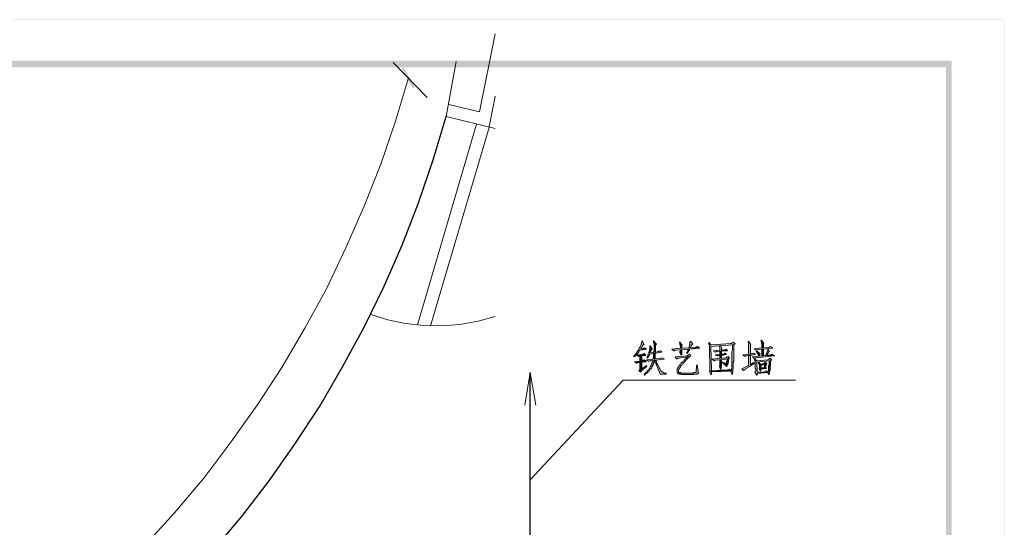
# Model space of a CAD drawing. Extents: x 566443 to 590371, y 3845226 to 3876576.
# Tile 218 of 221: x 586677 to 586765, y 3854087 to 3854132. Entities that reach past the tile are written whole.
import ezdxf

# ---------------------------------------------------------------- set-up
doc = ezdxf.new("R2010")
doc.units = 0
doc.layers.add('C00-00-00', color=7, linetype='CONTINUOUS')

msp = doc.modelspace()

# ---------------------------------------------------------------- hatches: boundary and pattern name
at = {"layer": 'C00-00-00'}
h = msp.add_hatch(color=256, dxfattribs=at)
h.dxf.hatch_style = 2
h.paths.add_polyline_path([(586364.252, 3854132.253), (586364.294, 3854132.21), (586764.556, 3854132.253)])
h = msp.add_hatch(color=256, dxfattribs=at)
h.dxf.hatch_style = 2
h.paths.add_polyline_path([(586364.252, 3854132.253), (586364.294, 3854132.21), (586764.556, 3854132.253)])
h = msp.add_hatch(color=256, dxfattribs=at)
h.dxf.hatch_style = 2
h.paths.add_polyline_path([(586364.252, 3854132.253), (586364.294, 3854132.21), (586764.556, 3854132.253)])
h = msp.add_hatch(color=256, dxfattribs=at)
h.dxf.hatch_style = 2
h.paths.add_polyline_path([(586364.294, 3854132.21), (586764.556, 3854132.253), (586764.514, 3854132.21)])
h = msp.add_hatch(color=256, dxfattribs=at)
h.dxf.hatch_style = 2
h.paths.add_polyline_path([(586364.294, 3854132.21), (586764.556, 3854132.253), (586764.514, 3854132.21)])
h = msp.add_hatch(color=256, dxfattribs=at)
h.dxf.hatch_style = 2
h.paths.add_polyline_path([(586364.294, 3854132.21), (586764.556, 3854132.253), (586764.514, 3854132.21)])
h = msp.add_hatch(color=256, dxfattribs=at)
h.dxf.hatch_style = 2
h.paths.add_polyline_path([(586764.556, 3854132.253), (586764.514, 3854132.21), (586764.556, 3853849.593)])
h = msp.add_hatch(color=256, dxfattribs=at)
h.dxf.hatch_style = 2
h.paths.add_polyline_path([(586764.556, 3854132.253), (586764.514, 3854132.21), (586764.556, 3853849.593)])
h = msp.add_hatch(color=256, dxfattribs=at)
h.dxf.hatch_style = 2
h.paths.add_polyline_path([(586764.556, 3854132.253), (586764.514, 3854132.21), (586764.556, 3853849.593)])
h = msp.add_hatch(color=256, dxfattribs=at)
h.dxf.hatch_style = 2
h.paths.add_polyline_path([(586764.514, 3854132.21), (586764.556, 3853849.593), (586764.514, 3853849.635)])
h = msp.add_hatch(color=256, dxfattribs=at)
h.dxf.hatch_style = 2
h.paths.add_polyline_path([(586764.514, 3854132.21), (586764.556, 3853849.593), (586764.514, 3853849.635)])
h = msp.add_hatch(color=256, dxfattribs=at)
h.dxf.hatch_style = 2
h.paths.add_polyline_path([(586764.514, 3854132.21), (586764.556, 3853849.593), (586764.514, 3853849.635)])
h = msp.add_hatch(color=256, dxfattribs=at)
h.dxf.hatch_style = 2
h.paths.add_polyline_path([(586378.815, 3854128.612), (586379.323, 3854128.019), (586759.899, 3854128.612)])
h = msp.add_hatch(color=256, dxfattribs=at)
h.dxf.hatch_style = 2
h.paths.add_polyline_path([(586378.815, 3854128.612), (586379.323, 3854128.019), (586759.899, 3854128.612)])
h = msp.add_hatch(color=256, dxfattribs=at)
h.dxf.hatch_style = 2
h.paths.add_polyline_path([(586379.323, 3854128.019), (586759.899, 3854128.612), (586759.391, 3854128.019)])
h = msp.add_hatch(color=256, dxfattribs=at)
h.dxf.hatch_style = 2
h.paths.add_polyline_path([(586379.323, 3854128.019), (586759.899, 3854128.612), (586759.391, 3854128.019)])
h = msp.add_hatch(color=256, dxfattribs=at)
h.dxf.hatch_style = 2
h.paths.add_polyline_path([(586712.274, 3854126.241), (586711.089, 3854127.892), (586711.258, 3854128.019)])
h = msp.add_hatch(color=256, dxfattribs=at)
h.dxf.hatch_style = 2
h.paths.add_polyline_path([(586759.899, 3854128.612), (586759.391, 3854128.019), (586759.899, 3853854.25)])
h = msp.add_hatch(color=256, dxfattribs=at)
h.dxf.hatch_style = 2
h.paths.add_polyline_path([(586759.899, 3854128.612), (586759.391, 3854128.019), (586759.899, 3853854.25)])
h = msp.add_hatch(color=256, dxfattribs=at)
h.dxf.hatch_style = 2
h.paths.add_polyline_path([(586759.391, 3854128.019), (586759.899, 3853854.25), (586759.391, 3853854.758)])
h = msp.add_hatch(color=256, dxfattribs=at)
h.dxf.hatch_style = 2
h.paths.add_polyline_path([(586759.391, 3854128.019), (586759.899, 3853854.25), (586759.391, 3853854.758)])
h = msp.add_hatch(color=256, dxfattribs=at)
h.dxf.hatch_style = 2
h.paths.add_polyline_path([(586712.063, 3854126.157), (586712.274, 3854126.241), (586711.089, 3854127.892)])
h = msp.add_hatch(color=256, dxfattribs=at)
h.dxf.hatch_style = 2
h.paths.add_polyline_path([(586732.425, 3854103.762), (586732.383, 3854103.72), (586732.383, 3854103.551), (586732.34, 3854103.508), (586732.34, 3854103.381), (586732.298, 3854103.339), (586732.298, 3854103.297), (586732.256, 3854103.254), (586732.256, 3854103.212), (586732.213, 3854103.17), (586732.171, 3854103.085), (586732.129, 3854103.043), (586732.086, 3854102.958), (586732.086, 3854102.916), (586732.044, 3854102.873), (586732.044, 3854102.831), (586732.002, 3854102.789), (586731.959, 3854102.746), (586731.917, 3854102.662), (586731.875, 3854102.619), (586731.832, 3854102.577), (586731.79, 3854102.535), (586731.748, 3854102.45), (586731.705, 3854102.408), (586731.663, 3854102.365), (586731.705, 3854102.323), (586731.79, 3854102.365), (586731.832, 3854102.408), (586731.875, 3854102.45), (586731.917, 3854102.492), (586731.959, 3854102.577), (586732.002, 3854102.619), (586732.044, 3854102.662), (586732.086, 3854102.704), (586732.129, 3854102.746), (586732.129, 3854102.789), (586732.171, 3854102.873), (586732.213, 3854102.916), (586732.806, 3854103), (586732.298, 3854103.043), (586732.34, 3854103.127), (586732.383, 3854103.17), (586732.425, 3854103.212), (586732.425, 3854103.254), (586732.467, 3854103.297), (586732.467, 3854103.339), (586732.51, 3854103.381), (586732.594, 3854103.424)])
h = msp.add_hatch(color=256, dxfattribs=at)
h.dxf.hatch_style = 2
h.paths.add_polyline_path([(586733.441, 3854103.762), (586733.399, 3854103.762), (586733.441, 3854103.72), (586733.441, 3854103.593), (586733.483, 3854103.551), (586733.483, 3854102.789), (586733.441, 3854102.746), (586733.61, 3854102.746), (586733.61, 3854102.831), (586733.61, 3854103.212), (586733.61, 3854103.254), (586733.61, 3854103.339), (586733.653, 3854103.424), (586733.695, 3854103.466)])
h = msp.add_hatch(color=256, dxfattribs=at)
h.dxf.hatch_style = 2
h.paths.add_polyline_path([(586736.743, 3854103.678), (586736.701, 3854103.678), (586736.658, 3854103.635), (586736.658, 3854103.424), (586736.616, 3854103.381), (586736.616, 3854103.212), (586736.574, 3854103.17), (586736.574, 3854103.127), (586735.939, 3854103.085), (586735.812, 3854103.085), (586735.05, 3854103), (586735.219, 3854102.873), (586735.261, 3854102.873), (586735.346, 3854102.916), (586735.388, 3854102.916), (586735.812, 3854102.958), (586735.939, 3854102.958), (586736.531, 3854103), (586736.658, 3854103), (586737.505, 3854103.085), (586737.505, 3854103.127), (586736.701, 3854103.127), (586736.701, 3854103.17), (586736.743, 3854103.212), (586736.743, 3854103.254), (586736.785, 3854103.297), (586736.828, 3854103.381), (586736.912, 3854103.466)])
h = msp.add_hatch(color=256, dxfattribs=at)
h.dxf.hatch_style = 2
h.paths.add_polyline_path([(586735.769, 3854103.635), (586735.727, 3854103.635), (586735.727, 3854103.593), (586735.769, 3854103.508), (586735.769, 3854103.381), (586735.812, 3854103.339), (586735.812, 3854103.085), (586735.939, 3854103.085), (586735.939, 3854103.339), (586735.981, 3854103.381)])
h = msp.add_hatch(color=256, dxfattribs=at)
h.dxf.hatch_style = 2
h.paths.add_polyline_path([(586738.394, 3854103.593), (586738.309, 3854103.551), (586738.352, 3854103.508), (586738.352, 3854103.424), (586738.394, 3854103.381), (586738.521, 3854103.381)])
h = msp.add_hatch(color=256, dxfattribs=at)
h.dxf.hatch_style = 2
h.paths.add_polyline_path([(586740.511, 3854103.635), (586740.468, 3854103.593), (586740.384, 3854103.551), (586740.341, 3854103.508), (586740.299, 3854103.508), (586738.521, 3854103.381), (586738.394, 3854103.381), (586738.394, 3854103.339), (586738.394, 3854102.281), (586738.436, 3854102.154), (586738.436, 3854102.069), (586738.436, 3854101.138), (586738.394, 3854101.053), (586740.299, 3854101.053), (586740.384, 3854100.799), (586740.426, 3854100.799), (586740.426, 3854100.841), (586740.426, 3854100.884), (586740.468, 3854100.926), (586740.468, 3854101.095), (586738.563, 3854101.095), (586738.563, 3854101.18), (586738.521, 3854103.254), (586739.283, 3854103.297), (586739.368, 3854103.297), (586740.426, 3854103.381), (586740.595, 3854103.381), (586740.595, 3854103.424), (586740.68, 3854103.508)])
h = msp.add_hatch(color=256, dxfattribs=at)
h.dxf.hatch_style = 2
h.paths.add_polyline_path([(586741.865, 3854103.72), (586741.823, 3854103.678), (586741.823, 3854103.635), (586741.865, 3854103.551), (586741.865, 3854102.577), (586742.035, 3854102.577), (586742.035, 3854103.254), (586742.035, 3854103.381), (586742.077, 3854103.424)])
h = msp.add_hatch(color=256, dxfattribs=at)
h.dxf.hatch_style = 2
h.paths.add_polyline_path([(586743.008, 3854103.805), (586742.966, 3854103.762), (586743.008, 3854103.678), (586743.008, 3854103.551), (586743.051, 3854103.508), (586743.051, 3854103.127), (586743.178, 3854103.127), (586743.178, 3854103.466), (586743.22, 3854103.508)])
h = msp.add_hatch(color=256, dxfattribs=at)
h.dxf.hatch_style = 2
h.paths.add_polyline_path([(586732.637, 3854103.127), (586732.594, 3854103.127), (586732.552, 3854103.085), (586732.51, 3854103.043), (586732.298, 3854103.043), (586732.806, 3854103), (586732.806, 3854103.043)])
h = msp.add_hatch(color=256, dxfattribs=at)
h.dxf.hatch_style = 2
h.paths.add_polyline_path([(586734.034, 3854102.873), (586733.949, 3854102.831), (586733.907, 3854102.831), (586733.864, 3854102.789), (586733.61, 3854102.746), (586733.441, 3854102.746), (586733.145, 3854102.704), (586733.018, 3854102.662), (586732.975, 3854102.577), (586732.933, 3854102.535), (586732.933, 3854102.45), (586732.891, 3854102.365), (586732.891, 3854102.323), (586732.848, 3854102.238), (586732.891, 3854102.196), (586732.933, 3854102.281), (586732.975, 3854102.365), (586733.018, 3854102.408), (586733.06, 3854102.492), (586733.06, 3854102.535), (586733.102, 3854102.577), (586733.441, 3854102.619), (586733.568, 3854102.662), (586734.161, 3854102.746)])
h = msp.add_hatch(color=256, dxfattribs=at)
h.dxf.hatch_style = 2
h.paths.add_polyline_path([(586733.145, 3854103.297), (586733.102, 3854103.297), (586733.102, 3854103.254), (586733.102, 3854103), (586733.06, 3854102.916), (586733.06, 3854102.789), (586733.018, 3854102.746), (586733.018, 3854102.662), (586733.145, 3854102.704), (586733.145, 3854102.789), (586733.187, 3854102.789), (586733.187, 3854102.873), (586733.229, 3854102.916), (586733.272, 3854102.958), (586733.314, 3854103)])
h = msp.add_hatch(color=256, dxfattribs=at)
h.dxf.hatch_style = 2
h.paths.add_polyline_path([(586733.568, 3854102.662), (586733.441, 3854102.619), (586733.441, 3854102.323), (586733.399, 3854102.281), (586733.399, 3854102.111), (586733.526, 3854102.154), (586733.568, 3854102.196)])
h = msp.add_hatch(color=256, dxfattribs=at)
h.dxf.hatch_style = 2
h.paths.add_polyline_path([(586735.939, 3854102.958), (586735.812, 3854102.958), (586735.812, 3854102.916), (586735.812, 3854102.873), (586735.769, 3854102.789), (586735.769, 3854102.704), (586735.854, 3854102.492), (586735.939, 3854102.492), (586735.939, 3854102.535)])
h = msp.add_hatch(color=256, dxfattribs=at)
h.dxf.hatch_style = 2
h.paths.add_polyline_path([(586736.658, 3854103), (586736.531, 3854103), (586736.489, 3854102.958), (586736.489, 3854102.873), (586736.447, 3854102.789), (586736.404, 3854102.746), (586736.362, 3854102.662), (586736.447, 3854102.619), (586736.489, 3854102.704), (586736.489, 3854102.746), (586736.531, 3854102.789), (586736.574, 3854102.873), (586736.616, 3854102.916), (586736.616, 3854103)])
h = msp.add_hatch(color=256, dxfattribs=at)
h.dxf.hatch_style = 2
h.paths.add_polyline_path([(586737.336, 3854103.254), (586737.293, 3854103.254), (586737.251, 3854103.212), (586737.166, 3854103.17), (586737.124, 3854103.17), (586736.701, 3854103.127), (586737.505, 3854103.127)])
h = msp.add_hatch(color=256, dxfattribs=at)
h.dxf.hatch_style = 2
h.paths.add_polyline_path([(586740.595, 3854103.381), (586740.426, 3854103.381), (586740.426, 3854103.254), (586740.426, 3854102.916), (586740.384, 3854102.789), (586740.384, 3854101.476), (586740.384, 3854101.434), (586740.384, 3854101.307), (586740.341, 3854101.307), (586740.341, 3854101.18), (586740.299, 3854101.138), (586738.563, 3854101.095), (586740.468, 3854101.095), (586740.468, 3854101.18), (586740.468, 3854101.222), (586740.511, 3854101.265), (586740.511, 3854101.857), (586740.553, 3854101.942), (586740.553, 3854103.339)])
h = msp.add_hatch(color=256, dxfattribs=at)
h.dxf.hatch_style = 2
h.paths.add_polyline_path([(586739.368, 3854103.297), (586739.283, 3854103.297), (586739.283, 3854103.254), (586739.325, 3854103.17), (586739.325, 3854102.916), (586738.733, 3854102.873), (586738.944, 3854102.746), (586739.029, 3854102.789), (586739.071, 3854102.789), (586739.325, 3854102.831), (586739.452, 3854102.831), (586740.003, 3854102.873), (586739.96, 3854102.916), (586739.452, 3854102.916), (586739.452, 3854102.958), (586739.495, 3854103.043), (586739.495, 3854103.085)])
h = msp.add_hatch(color=256, dxfattribs=at)
h.dxf.hatch_style = 2
h.paths.add_polyline_path([(586739.791, 3854102.662), (586739.749, 3854102.619), (586739.664, 3854102.577), (586739.452, 3854102.577), (586739.325, 3854102.535), (586738.902, 3854102.492), (586739.071, 3854102.408), (586739.114, 3854102.408), (586739.198, 3854102.45), (586739.452, 3854102.45), (586739.918, 3854102.535)])
h = msp.add_hatch(color=256, dxfattribs=at)
h.dxf.hatch_style = 2
h.paths.add_polyline_path([(586739.452, 3854102.831), (586739.325, 3854102.831), (586739.325, 3854102.789), (586739.325, 3854102.535), (586739.452, 3854102.577)])
h = msp.add_hatch(color=256, dxfattribs=at)
h.dxf.hatch_style = 2
h.paths.add_polyline_path([(586739.833, 3854103), (586739.749, 3854102.958), (586739.706, 3854102.958), (586739.452, 3854102.916), (586739.96, 3854102.916)])
h = msp.add_hatch(color=256, dxfattribs=at)
h.dxf.hatch_style = 2
h.paths.add_polyline_path([(586742.289, 3854102.662), (586742.204, 3854102.619), (586742.119, 3854102.619), (586742.077, 3854102.577), (586741.865, 3854102.577), (586741.357, 3854102.492), (586741.527, 3854102.365), (586741.569, 3854102.408), (586741.696, 3854102.408), (586741.865, 3854102.45), (586742.035, 3854102.45), (586742.458, 3854102.535), (586742.458, 3854102.577)])
h = msp.add_hatch(color=256, dxfattribs=at)
h.dxf.hatch_style = 2
h.paths.add_polyline_path([(586743.601, 3854103), (586743.559, 3854103), (586743.559, 3854102.958), (586743.559, 3854102.873), (586743.516, 3854102.831), (586743.516, 3854102.746), (586743.474, 3854102.704), (586743.474, 3854102.662), (586743.432, 3854102.577), (586743.432, 3854102.535), (586743.389, 3854102.45), (586743.178, 3854102.408), (586743.051, 3854102.408), (586742.204, 3854102.323), (586742.331, 3854102.196), (586742.373, 3854102.196), (586742.458, 3854102.238), (586742.5, 3854102.238), (586744.151, 3854102.408), (586744.151, 3854102.45), (586743.474, 3854102.45), (586743.516, 3854102.535), (586743.559, 3854102.577), (586743.559, 3854102.619), (586743.601, 3854102.662), (586743.643, 3854102.704), (586743.643, 3854102.746), (586743.728, 3854102.789)])
h = msp.add_hatch(color=256, dxfattribs=at)
h.dxf.hatch_style = 2
h.paths.add_polyline_path([(586743.813, 3854103.254), (586743.728, 3854103.212), (586743.686, 3854103.17), (586743.643, 3854103.17), (586743.178, 3854103.127), (586743.051, 3854103.127), (586742.373, 3854103.043), (586742.543, 3854102.916), (586742.585, 3854102.916), (586742.627, 3854102.958), (586742.67, 3854102.958), (586743.051, 3854103), (586743.178, 3854103), (586743.982, 3854103.085), (586743.982, 3854103.127)])
h = msp.add_hatch(color=256, dxfattribs=at)
h.dxf.hatch_style = 2
h.paths.add_polyline_path([(586742.585, 3854102.831), (586742.543, 3854102.789), (586742.585, 3854102.746), (586742.627, 3854102.662), (586742.67, 3854102.619), (586742.712, 3854102.577), (586742.712, 3854102.535), (586742.754, 3854102.45), (586742.754, 3854102.408), (586742.797, 3854102.408), (586742.839, 3854102.45), (586742.839, 3854102.535), (586742.881, 3854102.577), (586742.881, 3854102.619), (586742.839, 3854102.619), (586742.797, 3854102.704), (586742.754, 3854102.704), (586742.712, 3854102.746), (586742.67, 3854102.789)])
h = msp.add_hatch(color=256, dxfattribs=at)
h.dxf.hatch_style = 2
h.paths.add_polyline_path([(586743.178, 3854103), (586743.051, 3854103), (586743.051, 3854102.408), (586743.178, 3854102.408), (586743.178, 3854102.492)])
h = msp.add_hatch(color=256, dxfattribs=at)
h.dxf.hatch_style = 2
h.paths.add_polyline_path([(586732.594, 3854102.069), (586732.51, 3854102.027), (586732.467, 3854101.984), (586732.383, 3854101.984), (586732.213, 3854101.942), (586731.748, 3854101.9), (586731.917, 3854101.773), (586731.959, 3854101.773), (586732.002, 3854101.815), (586732.129, 3854101.815), (586732.213, 3854101.857), (586732.383, 3854101.857), (586732.764, 3854101.9), (586732.764, 3854101.942)])
h = msp.add_hatch(color=256, dxfattribs=at)
h.dxf.hatch_style = 2
h.paths.add_polyline_path([(586732.594, 3854102.619), (586732.552, 3854102.577), (586732.467, 3854102.577), (586732.425, 3854102.535), (586732.383, 3854102.535), (586731.917, 3854102.492), (586732.086, 3854102.365), (586732.171, 3854102.408), (586732.383, 3854102.408), (586732.721, 3854102.45), (586732.721, 3854102.492)])
h = msp.add_hatch(color=256, dxfattribs=at)
h.dxf.hatch_style = 2
h.paths.add_polyline_path([(586732.383, 3854101.857), (586732.213, 3854101.857), (586732.213, 3854101.18), (586732.129, 3854101.095), (586732.298, 3854100.968), (586732.298, 3854101.011), (586732.34, 3854101.053), (586732.383, 3854101.053), (586732.383, 3854101.095), (586732.425, 3854101.138), (586732.51, 3854101.18), (586732.552, 3854101.265), (586732.383, 3854101.265)])
h = msp.add_hatch(color=256, dxfattribs=at)
h.dxf.hatch_style = 2
h.paths.add_polyline_path([(586732.383, 3854102.408), (586732.213, 3854102.408), (586732.213, 3854101.942), (586732.383, 3854101.984)])
h = msp.add_hatch(color=256, dxfattribs=at)
h.dxf.hatch_style = 2
h.paths.add_polyline_path([(586733.526, 3854102.027), (586733.356, 3854101.984), (586733.356, 3854101.9), (586733.314, 3854101.857), (586733.314, 3854101.773), (586733.272, 3854101.73), (586733.272, 3854101.688), (586733.229, 3854101.646), (586733.229, 3854101.561), (586733.187, 3854101.519), (586733.187, 3854101.476), (586733.145, 3854101.434), (586733.102, 3854101.392), (586733.102, 3854101.349), (586733.06, 3854101.265), (586733.018, 3854101.222), (586732.975, 3854101.18), (586732.933, 3854101.138), (586732.891, 3854101.095), (586732.848, 3854101.011), (586732.806, 3854100.968), (586732.721, 3854100.926), (586732.679, 3854100.884), (586732.637, 3854100.799), (586732.594, 3854100.757), (586732.594, 3854100.714), (586732.637, 3854100.714), (586732.721, 3854100.799), (586732.764, 3854100.841), (586732.848, 3854100.884), (586732.891, 3854100.926), (586732.933, 3854100.968), (586732.975, 3854101.011), (586733.018, 3854101.053), (586733.06, 3854101.138), (586733.102, 3854101.18), (586733.145, 3854101.222), (586733.187, 3854101.265), (586733.229, 3854101.307), (586733.272, 3854101.349), (586733.272, 3854101.392), (586733.314, 3854101.476), (586733.356, 3854101.519), (586733.356, 3854101.561), (586733.399, 3854101.603), (586733.399, 3854101.646), (586733.441, 3854101.73), (586733.441, 3854101.773), (586733.483, 3854101.857), (586733.483, 3854101.942)])
h = msp.add_hatch(color=256, dxfattribs=at)
h.dxf.hatch_style = 2
h.paths.add_polyline_path([(586734.203, 3854102.238), (586734.161, 3854102.238), (586734.118, 3854102.196), (586734.076, 3854102.196), (586733.526, 3854102.154), (586733.399, 3854102.111), (586732.806, 3854102.069), (586732.975, 3854101.942), (586733.018, 3854101.942), (586733.102, 3854101.984), (586733.356, 3854101.984), (586733.526, 3854102.027), (586733.61, 3854102.027), (586734.372, 3854102.111), (586734.372, 3854102.154)])
h = msp.add_hatch(color=256, dxfattribs=at)
h.dxf.hatch_style = 2
h.paths.add_polyline_path([(586733.61, 3854102.027), (586733.526, 3854102.027), (586734.034, 3854100.799), (586734.542, 3854100.799), (586734.542, 3854100.884), (586734.415, 3854100.884), (586734.33, 3854100.926), (586734.288, 3854100.926), (586734.245, 3854100.968), (586734.203, 3854101.011), (586734.118, 3854101.053), (586734.076, 3854101.095), (586734.076, 3854101.138), (586734.034, 3854101.18), (586733.991, 3854101.222), (586733.991, 3854101.265), (586733.949, 3854101.307), (586733.949, 3854101.349), (586733.907, 3854101.392), (586733.907, 3854101.434), (586733.864, 3854101.519), (586733.822, 3854101.561), (586733.822, 3854101.603), (586733.78, 3854101.688), (586733.737, 3854101.73), (586733.695, 3854101.815), (586733.695, 3854101.9), (586733.653, 3854101.984)])
h = msp.add_hatch(color=256, dxfattribs=at)
h.dxf.hatch_style = 2
h.paths.add_polyline_path([(586736.616, 3854102.577), (586736.531, 3854102.492), (586736.489, 3854102.45), (586736.447, 3854102.45), (586736.404, 3854102.408), (586735.346, 3854102.323), (586735.473, 3854102.154), (586735.515, 3854102.154), (586735.6, 3854102.196), (586735.685, 3854102.196), (586736.404, 3854102.323), (586736.658, 3854102.365), (586736.743, 3854102.408)])
h = msp.add_hatch(color=256, dxfattribs=at)
h.dxf.hatch_style = 2
h.paths.add_polyline_path([(586736.658, 3854102.365), (586736.404, 3854102.323), (586736.404, 3854102.281), (586736.32, 3854102.238), (586736.277, 3854102.154), (586736.193, 3854102.111), (586736.15, 3854102.069), (586736.108, 3854101.984), (586736.066, 3854101.942), (586736.023, 3854101.9), (586735.981, 3854101.857), (586735.939, 3854101.815), (586735.896, 3854101.773), (586735.854, 3854101.73), (586735.812, 3854101.688), (586735.769, 3854101.646), (586735.769, 3854101.603), (586735.727, 3854101.561), (586735.727, 3854101.519), (586735.685, 3854101.519), (586735.642, 3854101.434), (586735.6, 3854101.392), (586735.558, 3854101.307), (586735.558, 3854101.265), (586735.515, 3854101.222), (586735.515, 3854101.138), (586735.515, 3854101.095), (586735.515, 3854100.926), (586735.558, 3854100.884), (586735.896, 3854100.884), (586735.854, 3854100.926), (586735.685, 3854100.926), (586735.685, 3854100.968), (586735.642, 3854100.968), (586735.642, 3854101.011), (586735.642, 3854101.18), (586735.685, 3854101.222), (586735.727, 3854101.307), (586735.769, 3854101.349), (586735.812, 3854101.434), (586735.854, 3854101.519), (586735.896, 3854101.561), (586735.939, 3854101.603), (586735.981, 3854101.646), (586736.023, 3854101.688), (586736.066, 3854101.773), (586736.108, 3854101.815), (586736.15, 3854101.857), (586736.193, 3854101.9), (586736.235, 3854101.942), (586736.277, 3854101.984), (586736.277, 3854102.027), (586736.362, 3854102.069), (586736.404, 3854102.154), (586736.489, 3854102.196), (586736.531, 3854102.238), (586736.574, 3854102.281), (586736.616, 3854102.323)])
h = msp.add_hatch(color=256, dxfattribs=at)
h.dxf.hatch_style = 2
h.paths.add_polyline_path([(586740.045, 3854102.365), (586739.96, 3854102.323), (586739.918, 3854102.281), (586739.876, 3854102.238), (586739.452, 3854102.196), (586739.325, 3854102.196), (586738.648, 3854102.111), (586738.817, 3854101.984), (586738.86, 3854101.984), (586738.902, 3854102.027), (586738.944, 3854102.027), (586739.325, 3854102.069), (586739.452, 3854102.069), (586739.96, 3854102.154), (586740.13, 3854102.196), (586740.172, 3854102.238)])
h = msp.add_hatch(color=256, dxfattribs=at)
h.dxf.hatch_style = 2
h.paths.add_polyline_path([(586739.452, 3854102.069), (586739.325, 3854102.069), (586739.325, 3854102.027), (586739.325, 3854101.603), (586739.283, 3854101.519), (586739.283, 3854101.476), (586739.368, 3854101.18), (586739.41, 3854101.18), (586739.452, 3854101.519)])
h = msp.add_hatch(color=256, dxfattribs=at)
h.dxf.hatch_style = 2
h.paths.add_polyline_path([(586739.452, 3854102.45), (586739.325, 3854102.45), (586739.325, 3854102.408), (586739.325, 3854102.196), (586739.452, 3854102.196)])
h = msp.add_hatch(color=256, dxfattribs=at)
h.dxf.hatch_style = 2
h.paths.add_polyline_path([(586739.579, 3854101.857), (586739.537, 3854101.815), (586739.918, 3854101.476), (586739.96, 3854101.519), (586739.96, 3854101.603), (586740.003, 3854101.646), (586740.045, 3854101.73), (586739.876, 3854101.73)])
h = msp.add_hatch(color=256, dxfattribs=at)
h.dxf.hatch_style = 2
h.paths.add_polyline_path([(586740.13, 3854102.196), (586739.96, 3854102.154), (586739.96, 3854101.984), (586739.918, 3854101.942), (586739.918, 3854101.815), (586739.876, 3854101.773), (586739.876, 3854101.73), (586740.045, 3854101.73), (586740.045, 3854101.815), (586740.087, 3854101.9), (586740.087, 3854102.111)])
h = msp.add_hatch(color=256, dxfattribs=at)
h.dxf.hatch_style = 2
h.paths.add_polyline_path([(586742.035, 3854102.45), (586741.865, 3854102.45), (586741.865, 3854101.561), (586741.273, 3854101.265), (586741.442, 3854101.095), (586741.442, 3854101.138), (586741.484, 3854101.138), (586741.484, 3854101.18), (586741.527, 3854101.18), (586741.569, 3854101.222), (586741.611, 3854101.265), (586741.654, 3854101.265), (586741.696, 3854101.307), (586741.738, 3854101.349), (586741.823, 3854101.392), (586741.865, 3854101.434), (586741.95, 3854101.476), (586742.035, 3854101.519), (586742.077, 3854101.561), (586742.204, 3854101.646), (586742.035, 3854101.646), (586742.035, 3854101.73), (586742.035, 3854102.027), (586742.035, 3854102.154)])
h = msp.add_hatch(color=256, dxfattribs=at)
h.dxf.hatch_style = 2
h.paths.add_polyline_path([(586742.289, 3854101.815), (586742.035, 3854101.646), (586742.204, 3854101.646), (586742.289, 3854101.688), (586742.373, 3854101.73)])
h = msp.add_hatch(color=256, dxfattribs=at)
h.dxf.hatch_style = 2
h.paths.add_polyline_path([(586742.416, 3854102.154), (586742.373, 3854102.111), (586742.416, 3854102.069), (586742.416, 3854101.984), (586742.458, 3854101.942), (586742.585, 3854101.984)])
h = msp.add_hatch(color=256, dxfattribs=at)
h.dxf.hatch_style = 2
h.paths.add_polyline_path([(586743.77, 3854102.196), (586743.728, 3854102.154), (586743.686, 3854102.111), (586743.601, 3854102.111), (586743.559, 3854102.069), (586742.585, 3854101.984), (586742.458, 3854101.942), (586742.458, 3854101.307), (586742.5, 3854101.265), (586742.5, 3854101.095), (586742.458, 3854101.053), (586742.458, 3854101.011), (586742.416, 3854100.926), (586742.585, 3854100.714), (586742.627, 3854100.714), (586742.627, 3854100.841), (586743.559, 3854100.926), (586742.627, 3854100.968), (586742.627, 3854101.011), (586742.585, 3854101.857), (586743.686, 3854101.984), (586743.855, 3854101.984), (586743.897, 3854102.069)])
h = msp.add_hatch(color=256, dxfattribs=at)
h.dxf.hatch_style = 2
h.paths.add_polyline_path([(586742.797, 3854101.815), (586742.754, 3854101.815), (586742.754, 3854101.773), (586742.797, 3854101.688), (586742.797, 3854101.646), (586743.305, 3854101.646), (586743.262, 3854101.392), (586743.178, 3854101.349), (586742.966, 3854101.349), (586743.432, 3854101.349), (586743.389, 3854101.349), (586743.389, 3854101.434), (586743.389, 3854101.561), (586743.432, 3854101.603), (586743.432, 3854101.646), (586742.924, 3854101.688)])
h = msp.add_hatch(color=256, dxfattribs=at)
h.dxf.hatch_style = 2
h.paths.add_polyline_path([(586743.347, 3854101.857), (586743.347, 3854101.815), (586743.262, 3854101.773), (586743.22, 3854101.73), (586743.178, 3854101.73), (586742.924, 3854101.688), (586743.432, 3854101.646), (586743.474, 3854101.73)])
h = msp.add_hatch(color=256, dxfattribs=at)
h.dxf.hatch_style = 2
h.paths.add_polyline_path([(586743.982, 3854102.535), (586743.897, 3854102.535), (586743.855, 3854102.492), (586743.813, 3854102.492), (586743.474, 3854102.45), (586744.151, 3854102.45)])
h = msp.add_hatch(color=256, dxfattribs=at)
h.dxf.hatch_style = 2
h.paths.add_polyline_path([(586743.855, 3854101.984), (586743.686, 3854101.984), (586743.686, 3854101.942), (586743.686, 3854101.646), (586743.643, 3854101.519), (586743.643, 3854101.138), (586743.601, 3854101.095), (586743.601, 3854101.011), (586743.559, 3854100.968), (586743.728, 3854100.968), (586743.728, 3854101.053), (586743.77, 3854101.095), (586743.77, 3854101.392), (586743.77, 3854101.434), (586743.813, 3854101.561), (586743.813, 3854101.942)])
h = msp.add_hatch(color=256, dxfattribs=at)
h.dxf.hatch_style = 2
h.paths.add_polyline_path([(586732.806, 3854101.561), (586732.383, 3854101.265), (586732.552, 3854101.265), (586732.594, 3854101.307), (586732.679, 3854101.349), (586732.764, 3854101.434), (586732.848, 3854101.476)])
h = msp.add_hatch(color=256, dxfattribs=at)
h.dxf.hatch_style = 2
h.paths.add_polyline_path([(586737.293, 3854101.603), (586737.251, 3854101.603), (586737.209, 3854100.968), (586737.209, 3854100.926), (586737.166, 3854100.926), (586736.997, 3854100.926), (586736.912, 3854100.884), (586735.558, 3854100.884), (586735.6, 3854100.841), (586735.642, 3854100.841), (586735.685, 3854100.799), (586735.812, 3854100.799), (586735.896, 3854100.757), (586736.912, 3854100.757), (586736.955, 3854100.799), (586737.293, 3854100.799), (586737.336, 3854100.841), (586737.42, 3854100.841)])
h = msp.add_hatch(color=256, dxfattribs=at)
h.dxf.hatch_style = 2
h.paths.add_polyline_path([(586738.394, 3854101.053), (586738.521, 3854100.757), (586738.563, 3854100.757), (586738.563, 3854101.011), (586740.299, 3854101.053)])
h = msp.add_hatch(color=256, dxfattribs=at)
h.dxf.hatch_style = 2
h.paths.add_polyline_path([(586740.172, 3854101.222), (586740.087, 3854101.18), (586739.96, 3854101.18), (586738.563, 3854101.095), (586740.299, 3854101.138)])
h = msp.add_hatch(color=256, dxfattribs=at)
h.dxf.hatch_style = 2
h.paths.add_polyline_path([(586743.432, 3854101.095), (586743.389, 3854101.095), (586743.347, 3854101.053), (586743.305, 3854101.011), (586742.627, 3854100.968), (586743.559, 3854100.926), (586743.643, 3854100.757), (586743.686, 3854100.757), (586743.686, 3854100.799), (586743.728, 3854100.884), (586743.728, 3854100.968), (586743.559, 3854100.968)])
h = msp.add_hatch(color=256, dxfattribs=at)
h.dxf.hatch_style = 2
h.paths.add_polyline_path([(586742.797, 3854101.646), (586742.839, 3854101.603), (586742.839, 3854101.349), (586742.797, 3854101.265), (586742.924, 3854101.095), (586742.966, 3854101.095), (586742.966, 3854101.138), (586742.966, 3854101.222), (586743.432, 3854101.307), (586743.432, 3854101.349), (586742.966, 3854101.349), (586742.966, 3854101.561), (586743.305, 3854101.646)])

# ---------------------------------------------------------------- linework, layer by layer
at = {"layer": 'C00-00-00', "lineweight": 5}
for points in [[(586676.291, 3854074.806), (586679.424, 3854077.304), (586682.472, 3854079.929), (586685.393, 3854082.638), (586688.229, 3854085.517), (586690.938, 3854088.48), (586693.521, 3854091.57), (586695.934, 3854094.745), (586698.262, 3854098.047), (586700.463, 3854101.392), (586702.495, 3854104.863), (586704.4, 3854108.377), (586706.136, 3854112.017), (586707.745, 3854115.7), (586709.226, 3854119.426), (586710.539, 3854123.236), (586711.682, 3854127.088)], [(586708.337, 3854106.091), (586709.861, 3854105.625), (586711.428, 3854105.286), (586713.036, 3854105.117), (586714.645, 3854105.075), (586716.254, 3854105.202), (586717.862, 3854105.498), (586719.386, 3854105.921)], [(586730.732, 3854100.249), (586746.014, 3854100.249)]]:
    msp.add_lwpolyline(points, dxfattribs=at)
at = {"layer": 'C00-00-00', "lineweight": 25}
msp.add_lwpolyline([(586676.418, 3854068.964), (586679.635, 3854071.335), (586682.81, 3854073.833), (586685.816, 3854076.457), (586688.779, 3854079.209), (586691.573, 3854082.088), (586694.283, 3854085.051), (586696.865, 3854088.141), (586699.32, 3854091.316), (586701.606, 3854094.576), (586703.808, 3854097.963), (586705.84, 3854101.434), (586707.745, 3854104.948), (586709.523, 3854108.588), (586711.131, 3854112.229), (586712.571, 3854115.997), (586713.883, 3854119.807), (586715.026, 3854123.659)], dxfattribs=at)
at = {"layer": 'C00-00-00', "lineweight": 0}
for points in [[(586732.425, 3854103.762), (586732.383, 3854103.72), (586732.383, 3854103.551), (586732.34, 3854103.508), (586732.34, 3854103.381), (586732.298, 3854103.339), (586732.298, 3854103.297), (586732.256, 3854103.254), (586732.256, 3854103.212), (586732.213, 3854103.17), (586732.171, 3854103.085), (586732.129, 3854103.043), (586732.086, 3854102.958), (586732.086, 3854102.916), (586732.044, 3854102.873), (586732.044, 3854102.831), (586732.002, 3854102.789), (586731.959, 3854102.746), (586731.917, 3854102.662), (586731.875, 3854102.619), (586731.832, 3854102.577), (586731.79, 3854102.535), (586731.748, 3854102.45), (586731.705, 3854102.408), (586731.663, 3854102.365), (586731.705, 3854102.323), (586731.79, 3854102.365), (586731.832, 3854102.408), (586731.875, 3854102.45), (586731.917, 3854102.492), (586731.959, 3854102.577), (586732.002, 3854102.619), (586732.044, 3854102.662), (586732.086, 3854102.704), (586732.129, 3854102.746), (586732.129, 3854102.789), (586732.171, 3854102.873), (586732.213, 3854102.916), (586732.806, 3854103), (586732.298, 3854103.043), (586732.34, 3854103.127), (586732.383, 3854103.17), (586732.425, 3854103.212), (586732.425, 3854103.254), (586732.467, 3854103.297), (586732.467, 3854103.339), (586732.51, 3854103.381), (586732.594, 3854103.424)], [(586733.441, 3854103.762), (586733.399, 3854103.762), (586733.441, 3854103.72), (586733.441, 3854103.593), (586733.483, 3854103.551), (586733.483, 3854102.789), (586733.441, 3854102.746), (586733.61, 3854102.746), (586733.61, 3854102.831), (586733.61, 3854103.212), (586733.61, 3854103.254), (586733.61, 3854103.339), (586733.653, 3854103.424), (586733.695, 3854103.466)], [(586736.743, 3854103.678), (586736.701, 3854103.678), (586736.658, 3854103.635), (586736.658, 3854103.424), (586736.616, 3854103.381), (586736.616, 3854103.212), (586736.574, 3854103.17), (586736.574, 3854103.127), (586735.939, 3854103.085), (586735.812, 3854103.085), (586735.05, 3854103), (586735.219, 3854102.873), (586735.261, 3854102.873), (586735.346, 3854102.916), (586735.388, 3854102.916), (586735.812, 3854102.958), (586735.939, 3854102.958), (586736.531, 3854103), (586736.658, 3854103), (586737.505, 3854103.085), (586737.505, 3854103.127), (586736.701, 3854103.127), (586736.701, 3854103.17), (586736.743, 3854103.212), (586736.743, 3854103.254), (586736.785, 3854103.297), (586736.828, 3854103.381), (586736.912, 3854103.466)], [(586735.769, 3854103.635), (586735.727, 3854103.635), (586735.727, 3854103.593), (586735.769, 3854103.508), (586735.769, 3854103.381), (586735.812, 3854103.339), (586735.812, 3854103.085), (586735.939, 3854103.085), (586735.939, 3854103.339), (586735.981, 3854103.381)], [(586738.394, 3854103.593), (586738.309, 3854103.551), (586738.352, 3854103.508), (586738.352, 3854103.424), (586738.394, 3854103.381), (586738.521, 3854103.381)], [(586740.511, 3854103.635), (586740.468, 3854103.593), (586740.384, 3854103.551), (586740.341, 3854103.508), (586740.299, 3854103.508), (586738.521, 3854103.381), (586738.394, 3854103.381), (586738.394, 3854103.339), (586738.394, 3854102.281), (586738.436, 3854102.154), (586738.436, 3854102.069), (586738.436, 3854101.138), (586738.394, 3854101.053), (586740.299, 3854101.053), (586740.384, 3854100.799), (586740.426, 3854100.799), (586740.426, 3854100.841), (586740.426, 3854100.884), (586740.468, 3854100.926), (586740.468, 3854101.095), (586738.563, 3854101.095), (586738.563, 3854101.18), (586738.521, 3854103.254), (586739.283, 3854103.297), (586739.368, 3854103.297), (586740.426, 3854103.381), (586740.595, 3854103.381), (586740.595, 3854103.424), (586740.68, 3854103.508)], [(586741.865, 3854103.72), (586741.823, 3854103.678), (586741.823, 3854103.635), (586741.865, 3854103.551), (586741.865, 3854102.577), (586742.035, 3854102.577), (586742.035, 3854103.254), (586742.035, 3854103.381), (586742.077, 3854103.424)], [(586743.008, 3854103.805), (586742.966, 3854103.762), (586743.008, 3854103.678), (586743.008, 3854103.551), (586743.051, 3854103.508), (586743.051, 3854103.127), (586743.178, 3854103.127), (586743.178, 3854103.466), (586743.22, 3854103.508)], [(586732.637, 3854103.127), (586732.594, 3854103.127), (586732.552, 3854103.085), (586732.51, 3854103.043), (586732.298, 3854103.043), (586732.806, 3854103), (586732.806, 3854103.043)], [(586734.034, 3854102.873), (586733.949, 3854102.831), (586733.907, 3854102.831), (586733.864, 3854102.789), (586733.61, 3854102.746), (586733.441, 3854102.746), (586733.145, 3854102.704), (586733.018, 3854102.662), (586732.975, 3854102.577), (586732.933, 3854102.535), (586732.933, 3854102.45), (586732.891, 3854102.365), (586732.891, 3854102.323), (586732.848, 3854102.238), (586732.891, 3854102.196), (586732.933, 3854102.281), (586732.975, 3854102.365), (586733.018, 3854102.408), (586733.06, 3854102.492), (586733.06, 3854102.535), (586733.102, 3854102.577), (586733.441, 3854102.619), (586733.568, 3854102.662), (586734.161, 3854102.746)], [(586733.145, 3854103.297), (586733.102, 3854103.297), (586733.102, 3854103.254), (586733.102, 3854103), (586733.06, 3854102.916), (586733.06, 3854102.789), (586733.018, 3854102.746), (586733.018, 3854102.662), (586733.145, 3854102.704), (586733.145, 3854102.789), (586733.187, 3854102.789), (586733.187, 3854102.873), (586733.229, 3854102.916), (586733.272, 3854102.958), (586733.314, 3854103)], [(586733.568, 3854102.662), (586733.441, 3854102.619), (586733.441, 3854102.323), (586733.399, 3854102.281), (586733.399, 3854102.111), (586733.526, 3854102.154), (586733.568, 3854102.196)], [(586735.939, 3854102.958), (586735.812, 3854102.958), (586735.812, 3854102.916), (586735.812, 3854102.873), (586735.769, 3854102.789), (586735.769, 3854102.704), (586735.854, 3854102.492), (586735.939, 3854102.492), (586735.939, 3854102.535)], [(586736.658, 3854103), (586736.531, 3854103), (586736.489, 3854102.958), (586736.489, 3854102.873), (586736.447, 3854102.789), (586736.404, 3854102.746), (586736.362, 3854102.662), (586736.447, 3854102.619), (586736.489, 3854102.704), (586736.489, 3854102.746), (586736.531, 3854102.789), (586736.574, 3854102.873), (586736.616, 3854102.916), (586736.616, 3854103)], [(586737.336, 3854103.254), (586737.293, 3854103.254), (586737.251, 3854103.212), (586737.166, 3854103.17), (586737.124, 3854103.17), (586736.701, 3854103.127), (586737.505, 3854103.127)], [(586740.595, 3854103.381), (586740.426, 3854103.381), (586740.426, 3854103.254), (586740.426, 3854102.916), (586740.384, 3854102.789), (586740.384, 3854101.476), (586740.384, 3854101.434), (586740.384, 3854101.307), (586740.341, 3854101.307), (586740.341, 3854101.18), (586740.299, 3854101.138), (586738.563, 3854101.095), (586740.468, 3854101.095), (586740.468, 3854101.18), (586740.468, 3854101.222), (586740.511, 3854101.265), (586740.511, 3854101.857), (586740.553, 3854101.942), (586740.553, 3854103.339)], [(586739.368, 3854103.297), (586739.283, 3854103.297), (586739.283, 3854103.254), (586739.325, 3854103.17), (586739.325, 3854102.916), (586738.733, 3854102.873), (586738.944, 3854102.746), (586739.029, 3854102.789), (586739.071, 3854102.789), (586739.325, 3854102.831), (586739.452, 3854102.831), (586740.003, 3854102.873), (586739.96, 3854102.916), (586739.452, 3854102.916), (586739.452, 3854102.958), (586739.495, 3854103.043), (586739.495, 3854103.085)], [(586739.791, 3854102.662), (586739.749, 3854102.619), (586739.664, 3854102.577), (586739.452, 3854102.577), (586739.325, 3854102.535), (586738.902, 3854102.492), (586739.071, 3854102.408), (586739.114, 3854102.408), (586739.198, 3854102.45), (586739.452, 3854102.45), (586739.918, 3854102.535)], [(586739.452, 3854102.831), (586739.325, 3854102.831), (586739.325, 3854102.789), (586739.325, 3854102.535), (586739.452, 3854102.577)], [(586739.833, 3854103), (586739.749, 3854102.958), (586739.706, 3854102.958), (586739.452, 3854102.916), (586739.96, 3854102.916)], [(586742.289, 3854102.662), (586742.204, 3854102.619), (586742.119, 3854102.619), (586742.077, 3854102.577), (586741.865, 3854102.577), (586741.357, 3854102.492), (586741.527, 3854102.365), (586741.569, 3854102.408), (586741.696, 3854102.408), (586741.865, 3854102.45), (586742.035, 3854102.45), (586742.458, 3854102.535), (586742.458, 3854102.577)], [(586743.601, 3854103), (586743.559, 3854103), (586743.559, 3854102.958), (586743.559, 3854102.873), (586743.516, 3854102.831), (586743.516, 3854102.746), (586743.474, 3854102.704), (586743.474, 3854102.662), (586743.432, 3854102.577), (586743.432, 3854102.535), (586743.389, 3854102.45), (586743.178, 3854102.408), (586743.051, 3854102.408), (586742.204, 3854102.323), (586742.331, 3854102.196), (586742.373, 3854102.196), (586742.458, 3854102.238), (586742.5, 3854102.238), (586744.151, 3854102.408), (586744.151, 3854102.45), (586743.474, 3854102.45), (586743.516, 3854102.535), (586743.559, 3854102.577), (586743.559, 3854102.619), (586743.601, 3854102.662), (586743.643, 3854102.704), (586743.643, 3854102.746), (586743.728, 3854102.789)], [(586743.813, 3854103.254), (586743.728, 3854103.212), (586743.686, 3854103.17), (586743.643, 3854103.17), (586743.178, 3854103.127), (586743.051, 3854103.127), (586742.373, 3854103.043), (586742.543, 3854102.916), (586742.585, 3854102.916), (586742.627, 3854102.958), (586742.67, 3854102.958), (586743.051, 3854103), (586743.178, 3854103), (586743.982, 3854103.085), (586743.982, 3854103.127)], [(586742.585, 3854102.831), (586742.543, 3854102.789), (586742.585, 3854102.746), (586742.627, 3854102.662), (586742.67, 3854102.619), (586742.712, 3854102.577), (586742.712, 3854102.535), (586742.754, 3854102.45), (586742.754, 3854102.408), (586742.797, 3854102.408), (586742.839, 3854102.45), (586742.839, 3854102.535), (586742.881, 3854102.577), (586742.881, 3854102.619), (586742.839, 3854102.619), (586742.797, 3854102.704), (586742.754, 3854102.704), (586742.712, 3854102.746), (586742.67, 3854102.789)], [(586743.178, 3854103), (586743.051, 3854103), (586743.051, 3854102.408), (586743.178, 3854102.408), (586743.178, 3854102.492)], [(586732.594, 3854102.069), (586732.51, 3854102.027), (586732.467, 3854101.984), (586732.383, 3854101.984), (586732.213, 3854101.942), (586731.748, 3854101.9), (586731.917, 3854101.773), (586731.959, 3854101.773), (586732.002, 3854101.815), (586732.129, 3854101.815), (586732.213, 3854101.857), (586732.383, 3854101.857), (586732.764, 3854101.9), (586732.764, 3854101.942)], [(586732.594, 3854102.619), (586732.552, 3854102.577), (586732.467, 3854102.577), (586732.425, 3854102.535), (586732.383, 3854102.535), (586731.917, 3854102.492), (586732.086, 3854102.365), (586732.171, 3854102.408), (586732.383, 3854102.408), (586732.721, 3854102.45), (586732.721, 3854102.492)], [(586732.383, 3854101.857), (586732.213, 3854101.857), (586732.213, 3854101.18), (586732.129, 3854101.095), (586732.298, 3854100.968), (586732.298, 3854101.011), (586732.34, 3854101.053), (586732.383, 3854101.053), (586732.383, 3854101.095), (586732.425, 3854101.138), (586732.51, 3854101.18), (586732.552, 3854101.265), (586732.383, 3854101.265)], [(586732.383, 3854102.408), (586732.213, 3854102.408), (586732.213, 3854101.942), (586732.383, 3854101.984)], [(586733.526, 3854102.027), (586733.356, 3854101.984), (586733.356, 3854101.9), (586733.314, 3854101.857), (586733.314, 3854101.773), (586733.272, 3854101.73), (586733.272, 3854101.688), (586733.229, 3854101.646), (586733.229, 3854101.561), (586733.187, 3854101.519), (586733.187, 3854101.476), (586733.145, 3854101.434), (586733.102, 3854101.392), (586733.102, 3854101.349), (586733.06, 3854101.265), (586733.018, 3854101.222), (586732.975, 3854101.18), (586732.933, 3854101.138), (586732.891, 3854101.095), (586732.848, 3854101.011), (586732.806, 3854100.968), (586732.721, 3854100.926), (586732.679, 3854100.884), (586732.637, 3854100.799), (586732.594, 3854100.757), (586732.594, 3854100.714), (586732.637, 3854100.714), (586732.721, 3854100.799), (586732.764, 3854100.841), (586732.848, 3854100.884), (586732.891, 3854100.926), (586732.933, 3854100.968), (586732.975, 3854101.011), (586733.018, 3854101.053), (586733.06, 3854101.138), (586733.102, 3854101.18), (586733.145, 3854101.222), (586733.187, 3854101.265), (586733.229, 3854101.307), (586733.272, 3854101.349), (586733.272, 3854101.392), (586733.314, 3854101.476), (586733.356, 3854101.519), (586733.356, 3854101.561), (586733.399, 3854101.603), (586733.399, 3854101.646), (586733.441, 3854101.73), (586733.441, 3854101.773), (586733.483, 3854101.857), (586733.483, 3854101.942)], [(586734.203, 3854102.238), (586734.161, 3854102.238), (586734.118, 3854102.196), (586734.076, 3854102.196), (586733.526, 3854102.154), (586733.399, 3854102.111), (586732.806, 3854102.069), (586732.975, 3854101.942), (586733.018, 3854101.942), (586733.102, 3854101.984), (586733.356, 3854101.984), (586733.526, 3854102.027), (586733.61, 3854102.027), (586734.372, 3854102.111), (586734.372, 3854102.154)], [(586733.61, 3854102.027), (586733.526, 3854102.027), (586734.034, 3854100.799), (586734.542, 3854100.799), (586734.542, 3854100.884), (586734.415, 3854100.884), (586734.33, 3854100.926), (586734.288, 3854100.926), (586734.245, 3854100.968), (586734.203, 3854101.011), (586734.118, 3854101.053), (586734.076, 3854101.095), (586734.076, 3854101.138), (586734.034, 3854101.18), (586733.991, 3854101.222), (586733.991, 3854101.265), (586733.949, 3854101.307), (586733.949, 3854101.349), (586733.907, 3854101.392), (586733.907, 3854101.434), (586733.864, 3854101.519), (586733.822, 3854101.561), (586733.822, 3854101.603), (586733.78, 3854101.688), (586733.737, 3854101.73), (586733.695, 3854101.815), (586733.695, 3854101.9), (586733.653, 3854101.984)], [(586736.616, 3854102.577), (586736.531, 3854102.492), (586736.489, 3854102.45), (586736.447, 3854102.45), (586736.404, 3854102.408), (586735.346, 3854102.323), (586735.473, 3854102.154), (586735.515, 3854102.154), (586735.6, 3854102.196), (586735.685, 3854102.196), (586736.404, 3854102.323), (586736.658, 3854102.365), (586736.743, 3854102.408)], [(586736.658, 3854102.365), (586736.404, 3854102.323), (586736.404, 3854102.281), (586736.32, 3854102.238), (586736.277, 3854102.154), (586736.193, 3854102.111), (586736.15, 3854102.069), (586736.108, 3854101.984), (586736.066, 3854101.942), (586736.023, 3854101.9), (586735.981, 3854101.857), (586735.939, 3854101.815), (586735.896, 3854101.773), (586735.854, 3854101.73), (586735.812, 3854101.688), (586735.769, 3854101.646), (586735.769, 3854101.603), (586735.727, 3854101.561), (586735.727, 3854101.519), (586735.685, 3854101.519), (586735.642, 3854101.434), (586735.6, 3854101.392), (586735.558, 3854101.307), (586735.558, 3854101.265), (586735.515, 3854101.222), (586735.515, 3854101.138), (586735.515, 3854101.095), (586735.515, 3854100.926), (586735.558, 3854100.884), (586735.896, 3854100.884), (586735.854, 3854100.926), (586735.685, 3854100.926), (586735.685, 3854100.968), (586735.642, 3854100.968), (586735.642, 3854101.011), (586735.642, 3854101.18), (586735.685, 3854101.222), (586735.727, 3854101.307), (586735.769, 3854101.349), (586735.812, 3854101.434), (586735.854, 3854101.519), (586735.896, 3854101.561), (586735.939, 3854101.603), (586735.981, 3854101.646), (586736.023, 3854101.688), (586736.066, 3854101.773), (586736.108, 3854101.815), (586736.15, 3854101.857), (586736.193, 3854101.9), (586736.235, 3854101.942), (586736.277, 3854101.984), (586736.277, 3854102.027), (586736.362, 3854102.069), (586736.404, 3854102.154), (586736.489, 3854102.196), (586736.531, 3854102.238), (586736.574, 3854102.281), (586736.616, 3854102.323)], [(586740.045, 3854102.365), (586739.96, 3854102.323), (586739.918, 3854102.281), (586739.876, 3854102.238), (586739.452, 3854102.196), (586739.325, 3854102.196), (586738.648, 3854102.111), (586738.817, 3854101.984), (586738.86, 3854101.984), (586738.902, 3854102.027), (586738.944, 3854102.027), (586739.325, 3854102.069), (586739.452, 3854102.069), (586739.96, 3854102.154), (586740.13, 3854102.196), (586740.172, 3854102.238)], [(586739.452, 3854102.069), (586739.325, 3854102.069), (586739.325, 3854102.027), (586739.325, 3854101.603), (586739.283, 3854101.519), (586739.283, 3854101.476), (586739.368, 3854101.18), (586739.41, 3854101.18), (586739.452, 3854101.519)], [(586739.452, 3854102.45), (586739.325, 3854102.45), (586739.325, 3854102.408), (586739.325, 3854102.196), (586739.452, 3854102.196)], [(586739.579, 3854101.857), (586739.537, 3854101.815), (586739.918, 3854101.476), (586739.96, 3854101.519), (586739.96, 3854101.603), (586740.003, 3854101.646), (586740.045, 3854101.73), (586739.876, 3854101.73)], [(586740.13, 3854102.196), (586739.96, 3854102.154), (586739.96, 3854101.984), (586739.918, 3854101.942), (586739.918, 3854101.815), (586739.876, 3854101.773), (586739.876, 3854101.73), (586740.045, 3854101.73), (586740.045, 3854101.815), (586740.087, 3854101.9), (586740.087, 3854102.111)], [(586742.035, 3854102.45), (586741.865, 3854102.45), (586741.865, 3854101.561), (586741.273, 3854101.265), (586741.442, 3854101.095), (586741.442, 3854101.138), (586741.484, 3854101.138), (586741.484, 3854101.18), (586741.527, 3854101.18), (586741.569, 3854101.222), (586741.611, 3854101.265), (586741.654, 3854101.265), (586741.696, 3854101.307), (586741.738, 3854101.349), (586741.823, 3854101.392), (586741.865, 3854101.434), (586741.95, 3854101.476), (586742.035, 3854101.519), (586742.077, 3854101.561), (586742.204, 3854101.646), (586742.035, 3854101.646), (586742.035, 3854101.73), (586742.035, 3854102.027), (586742.035, 3854102.154)], [(586742.289, 3854101.815), (586742.035, 3854101.646), (586742.204, 3854101.646), (586742.289, 3854101.688), (586742.373, 3854101.73)], [(586742.416, 3854102.154), (586742.373, 3854102.111), (586742.416, 3854102.069), (586742.416, 3854101.984), (586742.458, 3854101.942), (586742.585, 3854101.984)], [(586743.77, 3854102.196), (586743.728, 3854102.154), (586743.686, 3854102.111), (586743.601, 3854102.111), (586743.559, 3854102.069), (586742.585, 3854101.984), (586742.458, 3854101.942), (586742.458, 3854101.307), (586742.5, 3854101.265), (586742.5, 3854101.095), (586742.458, 3854101.053), (586742.458, 3854101.011), (586742.416, 3854100.926), (586742.585, 3854100.714), (586742.627, 3854100.714), (586742.627, 3854100.841), (586743.559, 3854100.926), (586742.627, 3854100.968), (586742.627, 3854101.011), (586742.585, 3854101.857), (586743.686, 3854101.984), (586743.855, 3854101.984), (586743.897, 3854102.069)], [(586742.797, 3854101.815), (586742.754, 3854101.815), (586742.754, 3854101.773), (586742.797, 3854101.688), (586742.797, 3854101.646), (586743.305, 3854101.646), (586743.262, 3854101.392), (586743.178, 3854101.349), (586742.966, 3854101.349), (586743.432, 3854101.349), (586743.389, 3854101.349), (586743.389, 3854101.434), (586743.389, 3854101.561), (586743.432, 3854101.603), (586743.432, 3854101.646), (586742.924, 3854101.688)], [(586743.347, 3854101.857), (586743.347, 3854101.815), (586743.262, 3854101.773), (586743.22, 3854101.73), (586743.178, 3854101.73), (586742.924, 3854101.688), (586743.432, 3854101.646), (586743.474, 3854101.73)], [(586743.982, 3854102.535), (586743.897, 3854102.535), (586743.855, 3854102.492), (586743.813, 3854102.492), (586743.474, 3854102.45), (586744.151, 3854102.45)], [(586743.855, 3854101.984), (586743.686, 3854101.984), (586743.686, 3854101.942), (586743.686, 3854101.646), (586743.643, 3854101.519), (586743.643, 3854101.138), (586743.601, 3854101.095), (586743.601, 3854101.011), (586743.559, 3854100.968), (586743.728, 3854100.968), (586743.728, 3854101.053), (586743.77, 3854101.095), (586743.77, 3854101.392), (586743.77, 3854101.434), (586743.813, 3854101.561), (586743.813, 3854101.942)], [(586732.806, 3854101.561), (586732.383, 3854101.265), (586732.552, 3854101.265), (586732.594, 3854101.307), (586732.679, 3854101.349), (586732.764, 3854101.434), (586732.848, 3854101.476)], [(586737.293, 3854101.603), (586737.251, 3854101.603), (586737.209, 3854100.968), (586737.209, 3854100.926), (586737.166, 3854100.926), (586736.997, 3854100.926), (586736.912, 3854100.884), (586735.558, 3854100.884), (586735.6, 3854100.841), (586735.642, 3854100.841), (586735.685, 3854100.799), (586735.812, 3854100.799), (586735.896, 3854100.757), (586736.912, 3854100.757), (586736.955, 3854100.799), (586737.293, 3854100.799), (586737.336, 3854100.841), (586737.42, 3854100.841)], [(586738.394, 3854101.053), (586738.521, 3854100.757), (586738.563, 3854100.757), (586738.563, 3854101.011), (586740.299, 3854101.053)], [(586740.172, 3854101.222), (586740.087, 3854101.18), (586739.96, 3854101.18), (586738.563, 3854101.095), (586740.299, 3854101.138)], [(586743.432, 3854101.095), (586743.389, 3854101.095), (586743.347, 3854101.053), (586743.305, 3854101.011), (586742.627, 3854100.968), (586743.559, 3854100.926), (586743.643, 3854100.757), (586743.686, 3854100.757), (586743.686, 3854100.799), (586743.728, 3854100.884), (586743.728, 3854100.968), (586743.559, 3854100.968)], [(586742.797, 3854101.646), (586742.839, 3854101.603), (586742.839, 3854101.349), (586742.797, 3854101.265), (586742.924, 3854101.095), (586742.966, 3854101.095), (586742.966, 3854101.138), (586742.966, 3854101.222), (586743.432, 3854101.307), (586743.432, 3854101.349), (586742.966, 3854101.349), (586742.966, 3854101.561), (586743.305, 3854101.646)]]:
    msp.add_lwpolyline(points, close=True, dxfattribs=at)
at = {"layer": 'C00-00-00', "lineweight": 9}
for points in [[(586722.011, 3854098.047), (586722.477, 3854100.926), (586722.985, 3854098.047)], [(586730.732, 3854100.249), (586722.477, 3854091.401)]]:
    msp.add_lwpolyline(points, dxfattribs=at)
at = {"layer": 'C00-00-00', "lineweight": 5}
for points in [[(586717.989, 3854124.082), (586717.989, 3854124.082), (586719.386, 3854130.983), (586719.386, 3854130.983)], [(586713.333, 3854125.352), (586713.333, 3854125.352), (586710.327, 3854128.443), (586710.327, 3854128.443)], [(586715.026, 3854123.659), (586715.026, 3854123.659), (586715.915, 3854128.527), (586715.915, 3854128.527)], [(586718.836, 3854122.728), (586718.836, 3854122.728), (586719.386, 3854125.479), (586719.386, 3854125.479)], [(586715.28, 3854124.717), (586715.28, 3854124.717), (586717.989, 3854124.082), (586717.989, 3854124.082)], [(586715.026, 3854123.659), (586715.026, 3854123.659), (586719.386, 3854122.601), (586719.386, 3854122.601)], [(586717.735, 3854122.982), (586717.735, 3854122.982), (586712.486, 3854105.159), (586712.486, 3854105.159)], [(586718.836, 3854122.685), (586718.836, 3854122.685), (586713.629, 3854105.075), (586713.629, 3854105.075)]]:
    msp.add_open_spline(points, degree=3, dxfattribs=at)
at = {"layer": 'C00-00-00', "lineweight": 25}
msp.add_open_spline([(586722.477, 3854081.876), (586722.477, 3854081.876), (586722.477, 3854100.926), (586722.477, 3854100.926)], degree=3, dxfattribs=at)

doc.saveas('drawing.dxf')
